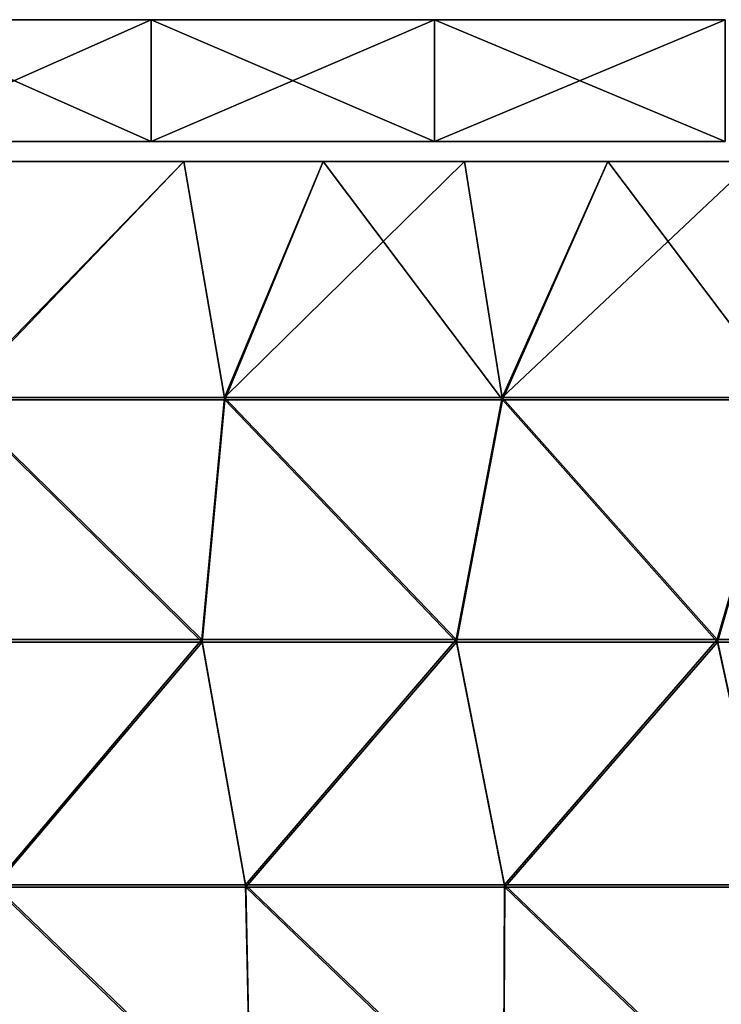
# Model space of a CAD drawing. Header units: millimetres. Extents: x -101 to 102, y -40 to 284.
# Tile 33 of 183: x -64 to -52, y 37 to 53. Entities that reach past the tile are written whole.
import ezdxf

# ---------------------------------------------------------------- set-up
doc = ezdxf.new("R2010")
doc.units = ezdxf.units.MM
doc.header["$LTSCALE"] = 65.185185
for name, color, linetype in [('129', 7, 'CONTINUOUS'), ('133', 7, 'CONTINUOUS'), ('148', 7, 'CONTINUOUS'), ('149', 7, 'CONTINUOUS'), ('151', 7, 'CONTINUOUS'), ('152', 7, 'CONTINUOUS'), ('153', 7, 'CONTINUOUS'), ('158', 7, 'CONTINUOUS')]:
    doc.layers.add(name, color=color, linetype=linetype)

msp = doc.modelspace()

# ---------------------------------------------------------------- linework, layer by layer
at = {"layer": '129', "color": 7, "linetype": 'Continuous'}
for points in [[(-61.133, 50.57, -50.802), (-64.886, 46.699, -46.849), (-65.599, 50.57, -47.81), (-61.133, 50.57, -50.802)], [(-60.467, 46.699, -49.809), (-64.886, 46.699, -46.849), (-61.133, 50.57, -50.802), (-60.467, 46.699, -49.809)], [(-58.848, 50.57, -52.22), (-60.467, 46.699, -49.809), (-61.133, 50.57, -50.802), (-58.848, 50.57, -52.22)], [(-55.913, 46.699, -52.557), (-60.467, 46.699, -49.809), (-56.529, 50.57, -53.582), (-55.913, 46.699, -52.557)], [(-56.529, 50.57, -53.582), (-60.467, 46.699, -49.809), (-58.848, 50.57, -52.22), (-56.529, 50.57, -53.582)], [(-54.179, 50.57, -54.89), (-55.913, 46.699, -52.557), (-56.529, 50.57, -53.582), (-54.179, 50.57, -54.89)], [(-51.235, 46.699, -55.087), (-55.913, 46.699, -52.557), (-51.8, 50.57, -56.141), (-51.235, 46.699, -55.087)], [(-51.8, 50.57, -56.141), (-55.913, 46.699, -52.557), (-54.179, 50.57, -54.89), (-51.8, 50.57, -56.141)], [(-60.839, 42.726, -48.387), (-64.894, 42.726, -45.623), (-64.886, 46.699, -46.849), (-60.839, 42.726, -48.387)], [(-60.467, 46.699, -49.809), (-60.839, 42.726, -48.387), (-64.886, 46.699, -46.849), (-60.467, 46.699, -49.809)], [(-56.666, 42.726, -50.969), (-60.839, 42.726, -48.387), (-60.467, 46.699, -49.809), (-56.666, 42.726, -50.969)], [(-55.913, 46.699, -52.557), (-56.666, 42.726, -50.969), (-60.467, 46.699, -49.809), (-55.913, 46.699, -52.557)], [(-52.385, 42.726, -53.366), (-56.666, 42.726, -50.969), (-55.913, 46.699, -52.557), (-52.385, 42.726, -53.366)], [(-51.235, 46.699, -55.087), (-52.385, 42.726, -53.366), (-55.913, 46.699, -52.557), (-51.235, 46.699, -55.087)], [(-48.002, 42.726, -55.572), (-52.385, 42.726, -53.366), (-51.235, 46.699, -55.087), (-48.002, 42.726, -55.572)], [(-60.839, 42.726, -48.387), (-64.248, 38.704, -45.13), (-64.894, 42.726, -45.623), (-60.839, 42.726, -48.387)], [(-60.121, 38.704, -47.926), (-64.248, 38.704, -45.13), (-60.839, 42.726, -48.387), (-60.121, 38.704, -47.926)], [(-56.666, 42.726, -50.969), (-60.121, 38.704, -47.926), (-60.839, 42.726, -48.387), (-56.666, 42.726, -50.969)], [(-55.872, 38.704, -50.534), (-60.121, 38.704, -47.926), (-56.666, 42.726, -50.969), (-55.872, 38.704, -50.534)], [(-52.385, 42.726, -53.366), (-55.872, 38.704, -50.534), (-56.666, 42.726, -50.969), (-52.385, 42.726, -53.366)], [(-51.51, 38.704, -52.949), (-55.872, 38.704, -50.534), (-52.385, 42.726, -53.366), (-51.51, 38.704, -52.949)], [(-48.002, 42.726, -55.572), (-51.51, 38.704, -52.949), (-52.385, 42.726, -53.366), (-48.002, 42.726, -55.572)], [(-60.035, 34.645, -47.32), (-64.063, 34.645, -44.579), (-64.248, 38.704, -45.13), (-60.035, 34.645, -47.32)], [(-60.121, 38.704, -47.926), (-60.035, 34.645, -47.32), (-64.248, 38.704, -45.13), (-60.121, 38.704, -47.926)], [(-55.889, 34.645, -49.88), (-60.035, 34.645, -47.32), (-60.121, 38.704, -47.926), (-55.889, 34.645, -49.88)], [(-55.872, 38.704, -50.534), (-55.889, 34.645, -49.88), (-60.121, 38.704, -47.926), (-55.872, 38.704, -50.534)], [(-51.635, 34.645, -52.255), (-55.889, 34.645, -49.88), (-55.872, 38.704, -50.534), (-51.635, 34.645, -52.255)], [(-51.51, 38.704, -52.949), (-51.635, 34.645, -52.255), (-55.872, 38.704, -50.534), (-51.51, 38.704, -52.949)]]:
    msp.add_3dface(points, dxfattribs=at)
at = {"layer": '133', "color": 7, "linetype": 'Continuous'}
for points in [[(-61.133, 50.57, 50.802), (-65.599, 50.57, 47.81), (-64.879, 46.66, 46.84), (-61.133, 50.57, 50.802)], [(-60.461, 46.66, 49.8), (-61.133, 50.57, 50.802), (-64.879, 46.66, 46.84), (-60.461, 46.66, 49.8)], [(-58.848, 50.57, 52.22), (-61.133, 50.57, 50.802), (-60.461, 46.66, 49.8), (-58.848, 50.57, 52.22)], [(-55.908, 46.66, 52.547), (-58.848, 50.57, 52.22), (-60.461, 46.66, 49.8), (-55.908, 46.66, 52.547)], [(-56.529, 50.57, 53.582), (-58.848, 50.57, 52.22), (-55.908, 46.66, 52.547), (-56.529, 50.57, 53.582)], [(-54.179, 50.57, 54.89), (-56.529, 50.57, 53.582), (-55.908, 46.66, 52.547), (-54.179, 50.57, 54.89)], [(-51.23, 46.66, 55.077), (-54.179, 50.57, 54.89), (-55.908, 46.66, 52.547), (-51.23, 46.66, 55.077)], [(-51.8, 50.57, 56.141), (-54.179, 50.57, 54.89), (-51.23, 46.66, 55.077), (-51.8, 50.57, 56.141)], [(-60.835, 42.686, 48.379), (-64.879, 46.66, 46.84), (-64.889, 42.686, 45.616), (-60.835, 42.686, 48.379)], [(-60.461, 46.66, 49.8), (-64.879, 46.66, 46.84), (-60.835, 42.686, 48.379), (-60.461, 46.66, 49.8)], [(-56.663, 42.686, 50.961), (-60.461, 46.66, 49.8), (-60.835, 42.686, 48.379), (-56.663, 42.686, 50.961)], [(-55.908, 46.66, 52.547), (-60.461, 46.66, 49.8), (-56.663, 42.686, 50.961), (-55.908, 46.66, 52.547)], [(-52.382, 42.686, 53.357), (-55.908, 46.66, 52.547), (-56.663, 42.686, 50.961), (-52.382, 42.686, 53.357)], [(-51.23, 46.66, 55.077), (-55.908, 46.66, 52.547), (-52.382, 42.686, 53.357), (-51.23, 46.66, 55.077)], [(-48, 42.686, 55.563), (-51.23, 46.66, 55.077), (-52.382, 42.686, 53.357), (-48, 42.686, 55.563)], [(-60.835, 42.686, 48.379), (-64.889, 42.686, 45.616), (-64.245, 38.663, 45.124), (-60.835, 42.686, 48.379)], [(-60.117, 38.663, 47.921), (-60.835, 42.686, 48.379), (-64.245, 38.663, 45.124), (-60.117, 38.663, 47.921)], [(-56.663, 42.686, 50.961), (-60.835, 42.686, 48.379), (-60.117, 38.663, 47.921), (-56.663, 42.686, 50.961)], [(-55.869, 38.663, 50.529), (-56.663, 42.686, 50.961), (-60.117, 38.663, 47.921), (-55.869, 38.663, 50.529)], [(-52.382, 42.686, 53.357), (-56.663, 42.686, 50.961), (-55.869, 38.663, 50.529), (-52.382, 42.686, 53.357)], [(-51.507, 38.663, 52.943), (-52.382, 42.686, 53.357), (-55.869, 38.663, 50.529), (-51.507, 38.663, 52.943)], [(-48, 42.686, 55.563), (-52.382, 42.686, 53.357), (-51.507, 38.663, 52.943), (-48, 42.686, 55.563)], [(-60.117, 38.663, 47.921), (-64.245, 38.663, 45.124), (-60.033, 34.605, 47.316), (-60.117, 38.663, 47.921)], [(-60.033, 34.605, 47.316), (-64.245, 38.663, 45.124), (-64.061, 34.605, 44.575), (-60.033, 34.605, 47.316)], [(-55.869, 38.663, 50.529), (-60.117, 38.663, 47.921), (-55.889, 34.605, 49.876), (-55.869, 38.663, 50.529)], [(-55.889, 34.605, 49.876), (-60.117, 38.663, 47.921), (-60.033, 34.605, 47.316), (-55.889, 34.605, 49.876)], [(-51.635, 34.605, 52.25), (-55.869, 38.663, 50.529), (-55.889, 34.605, 49.876), (-51.635, 34.605, 52.25)], [(-51.507, 38.663, 52.943), (-55.869, 38.663, 50.529), (-51.635, 34.605, 52.25), (-51.507, 38.663, 52.943)]]:
    msp.add_3dface(points, dxfattribs=at)
at = {"layer": '148', "color": 7, "linetype": 'Continuous'}
for points in [[(-61.228, 52.9, 48.193), (-58.75, 52.9, 47.96), (-61.25, 52.9, 47.96), (-61.228, 52.9, 48.193)], [(-61.25, 52.9, 47.96), (-58.75, 52.9, 47.96), (-58.772, 52.9, 47.727), (-61.25, 52.9, 47.96)], [(-61.228, 52.9, 47.727), (-61.25, 52.9, 47.96), (-58.772, 52.9, 47.727), (-61.228, 52.9, 47.727)], [(-58.772, 52.9, 48.193), (-58.75, 52.9, 47.96), (-61.228, 52.9, 48.193), (-58.772, 52.9, 48.193)], [(-61.166, 52.9, 48.411), (-58.772, 52.9, 48.193), (-61.228, 52.9, 48.193), (-61.166, 52.9, 48.411)], [(-61.166, 52.9, 47.509), (-61.228, 52.9, 47.727), (-58.834, 52.9, 47.509), (-61.166, 52.9, 47.509)], [(-58.834, 52.9, 47.509), (-61.228, 52.9, 47.727), (-58.772, 52.9, 47.727), (-58.834, 52.9, 47.509)], [(-58.834, 52.9, 48.411), (-58.772, 52.9, 48.193), (-61.166, 52.9, 48.411), (-58.834, 52.9, 48.411)], [(-61.062, 52.9, 48.618), (-58.834, 52.9, 48.411), (-61.166, 52.9, 48.411), (-61.062, 52.9, 48.618)], [(-61.062, 52.9, 47.302), (-61.166, 52.9, 47.509), (-58.938, 52.9, 47.302), (-61.062, 52.9, 47.302)], [(-58.938, 52.9, 47.302), (-61.166, 52.9, 47.509), (-58.834, 52.9, 47.509), (-58.938, 52.9, 47.302)], [(-58.938, 52.9, 48.618), (-58.834, 52.9, 48.411), (-61.062, 52.9, 48.618), (-58.938, 52.9, 48.618)], [(-60.924, 52.9, 48.801), (-58.938, 52.9, 48.618), (-61.062, 52.9, 48.618), (-60.924, 52.9, 48.801)], [(-60.924, 52.9, 47.119), (-61.062, 52.9, 47.302), (-59.076, 52.9, 47.119), (-60.924, 52.9, 47.119)], [(-59.076, 52.9, 47.119), (-61.062, 52.9, 47.302), (-58.938, 52.9, 47.302), (-59.076, 52.9, 47.119)], [(-59.076, 52.9, 48.801), (-58.938, 52.9, 48.618), (-60.924, 52.9, 48.801), (-59.076, 52.9, 48.801)], [(-60.753, 52.9, 48.958), (-59.076, 52.9, 48.801), (-60.924, 52.9, 48.801), (-60.753, 52.9, 48.958)], [(-60.753, 52.9, 46.963), (-60.924, 52.9, 47.119), (-59.247, 52.9, 46.962), (-60.753, 52.9, 46.963)], [(-59.247, 52.9, 46.962), (-60.924, 52.9, 47.119), (-59.076, 52.9, 47.119), (-59.247, 52.9, 46.962)], [(-59.247, 52.9, 48.957), (-59.076, 52.9, 48.801), (-60.753, 52.9, 48.958), (-59.247, 52.9, 48.957)], [(-60.558, 52.9, 49.078), (-59.247, 52.9, 48.957), (-60.753, 52.9, 48.958), (-60.558, 52.9, 49.078)], [(-60.558, 52.9, 46.842), (-60.753, 52.9, 46.963), (-59.442, 52.9, 46.842), (-60.558, 52.9, 46.842)], [(-59.442, 52.9, 46.842), (-60.753, 52.9, 46.963), (-59.247, 52.9, 46.962), (-59.442, 52.9, 46.842)], [(-59.442, 52.9, 49.078), (-59.247, 52.9, 48.957), (-60.558, 52.9, 49.078), (-59.442, 52.9, 49.078)], [(-60.341, 52.9, 49.162), (-59.442, 52.9, 49.078), (-60.558, 52.9, 49.078), (-60.341, 52.9, 49.162)], [(-60.341, 52.9, 46.758), (-60.558, 52.9, 46.842), (-59.659, 52.9, 46.758), (-60.341, 52.9, 46.758)], [(-59.659, 52.9, 46.758), (-60.558, 52.9, 46.842), (-59.442, 52.9, 46.842), (-59.659, 52.9, 46.758)], [(-59.659, 52.9, 49.162), (-59.442, 52.9, 49.078), (-60.341, 52.9, 49.162), (-59.659, 52.9, 49.162)], [(-60.116, 52.9, 49.204), (-59.659, 52.9, 49.162), (-60.341, 52.9, 49.162), (-60.116, 52.9, 49.204)], [(-60.116, 52.9, 46.716), (-60.341, 52.9, 46.758), (-59.884, 52.9, 46.716), (-60.116, 52.9, 46.716)], [(-59.884, 52.9, 46.716), (-60.341, 52.9, 46.758), (-59.659, 52.9, 46.758), (-59.884, 52.9, 46.716)], [(-59.884, 52.9, 49.204), (-59.659, 52.9, 49.162), (-60.116, 52.9, 49.204), (-59.884, 52.9, 49.204)]]:
    msp.add_3dface(points, dxfattribs=at)
at = {"layer": '149', "color": 7, "linetype": 'Continuous'}
for points in [[(-61.228, 52.9, -47.727), (-58.75, 52.9, -47.96), (-61.25, 52.9, -47.96), (-61.228, 52.9, -47.727)], [(-61.25, 52.9, -47.96), (-58.75, 52.9, -47.96), (-58.772, 52.9, -48.193), (-61.25, 52.9, -47.96)], [(-61.228, 52.9, -48.193), (-61.25, 52.9, -47.96), (-58.772, 52.9, -48.193), (-61.228, 52.9, -48.193)], [(-58.772, 52.9, -47.727), (-58.75, 52.9, -47.96), (-61.228, 52.9, -47.727), (-58.772, 52.9, -47.727)], [(-61.166, 52.9, -47.509), (-58.772, 52.9, -47.727), (-61.228, 52.9, -47.727), (-61.166, 52.9, -47.509)], [(-61.166, 52.9, -48.411), (-61.228, 52.9, -48.193), (-58.834, 52.9, -48.411), (-61.166, 52.9, -48.411)], [(-58.834, 52.9, -48.411), (-61.228, 52.9, -48.193), (-58.772, 52.9, -48.193), (-58.834, 52.9, -48.411)], [(-58.834, 52.9, -47.509), (-58.772, 52.9, -47.727), (-61.166, 52.9, -47.509), (-58.834, 52.9, -47.509)], [(-61.062, 52.9, -47.302), (-58.834, 52.9, -47.509), (-61.166, 52.9, -47.509), (-61.062, 52.9, -47.302)], [(-61.062, 52.9, -48.618), (-61.166, 52.9, -48.411), (-58.938, 52.9, -48.618), (-61.062, 52.9, -48.618)], [(-58.938, 52.9, -48.618), (-61.166, 52.9, -48.411), (-58.834, 52.9, -48.411), (-58.938, 52.9, -48.618)], [(-58.938, 52.9, -47.302), (-58.834, 52.9, -47.509), (-61.062, 52.9, -47.302), (-58.938, 52.9, -47.302)], [(-60.924, 52.9, -47.119), (-58.938, 52.9, -47.302), (-61.062, 52.9, -47.302), (-60.924, 52.9, -47.119)], [(-60.924, 52.9, -48.801), (-61.062, 52.9, -48.618), (-59.076, 52.9, -48.801), (-60.924, 52.9, -48.801)], [(-59.076, 52.9, -48.801), (-61.062, 52.9, -48.618), (-58.938, 52.9, -48.618), (-59.076, 52.9, -48.801)], [(-59.076, 52.9, -47.119), (-58.938, 52.9, -47.302), (-60.924, 52.9, -47.119), (-59.076, 52.9, -47.119)], [(-60.753, 52.9, -46.962), (-59.076, 52.9, -47.119), (-60.924, 52.9, -47.119), (-60.753, 52.9, -46.962)], [(-60.753, 52.9, -48.957), (-60.924, 52.9, -48.801), (-59.247, 52.9, -48.958), (-60.753, 52.9, -48.957)], [(-59.247, 52.9, -48.958), (-60.924, 52.9, -48.801), (-59.076, 52.9, -48.801), (-59.247, 52.9, -48.958)], [(-59.247, 52.9, -46.963), (-59.076, 52.9, -47.119), (-60.753, 52.9, -46.962), (-59.247, 52.9, -46.963)], [(-60.558, 52.9, -46.842), (-59.247, 52.9, -46.963), (-60.753, 52.9, -46.962), (-60.558, 52.9, -46.842)], [(-60.558, 52.9, -49.078), (-60.753, 52.9, -48.957), (-59.442, 52.9, -49.078), (-60.558, 52.9, -49.078)], [(-59.442, 52.9, -49.078), (-60.753, 52.9, -48.957), (-59.247, 52.9, -48.958), (-59.442, 52.9, -49.078)], [(-59.442, 52.9, -46.842), (-59.247, 52.9, -46.963), (-60.558, 52.9, -46.842), (-59.442, 52.9, -46.842)], [(-60.341, 52.9, -46.758), (-59.442, 52.9, -46.842), (-60.558, 52.9, -46.842), (-60.341, 52.9, -46.758)], [(-60.341, 52.9, -49.162), (-60.558, 52.9, -49.078), (-59.659, 52.9, -49.162), (-60.341, 52.9, -49.162)], [(-59.659, 52.9, -49.162), (-60.558, 52.9, -49.078), (-59.442, 52.9, -49.078), (-59.659, 52.9, -49.162)], [(-59.659, 52.9, -46.758), (-59.442, 52.9, -46.842), (-60.341, 52.9, -46.758), (-59.659, 52.9, -46.758)], [(-60.116, 52.9, -46.716), (-59.659, 52.9, -46.758), (-60.341, 52.9, -46.758), (-60.116, 52.9, -46.716)], [(-60.116, 52.9, -49.204), (-60.341, 52.9, -49.162), (-59.884, 52.9, -49.204), (-60.116, 52.9, -49.204)], [(-59.884, 52.9, -49.204), (-60.341, 52.9, -49.162), (-59.659, 52.9, -49.162), (-59.884, 52.9, -49.204)], [(-59.884, 52.9, -46.716), (-59.659, 52.9, -46.758), (-60.116, 52.9, -46.716), (-59.884, 52.9, -46.716)]]:
    msp.add_3dface(points, dxfattribs=at)
at = {"layer": '151', "color": 7, "linetype": 'Continuous'}
for points in [[(-61.668, 50.9, 51.406), (-66.172, 50.9, 48.388), (-61.668, 50.9, -51.647), (-61.668, 50.9, 51.406)], [(-61.668, 50.9, -51.647), (-66.172, 50.9, 48.388), (-66.172, 50.9, -48.629), (-61.668, 50.9, -51.647)], [(-57.022, 50.9, 54.211), (-61.668, 50.9, 51.406), (-57.022, 50.9, -54.452), (-57.022, 50.9, 54.211)], [(-57.022, 50.9, -54.452), (-61.668, 50.9, 51.406), (-61.668, 50.9, -51.647), (-57.022, 50.9, -54.452)], [(-52.254, 50.9, 56.791), (-57.022, 50.9, 54.211), (-52.254, 50.9, -57.032), (-52.254, 50.9, 56.791)], [(-52.254, 50.9, -57.032), (-57.022, 50.9, 54.211), (-57.022, 50.9, -54.452), (-52.254, 50.9, -57.032)]]:
    msp.add_3dface(points, dxfattribs=at)
at = {"layer": '152', "color": 7, "linetype": 'Continuous'}
for points in [[(-61.668, 52.9, -51.647), (-66.172, 52.9, -48.629), (-61.668, 52.9, 51.406), (-61.668, 52.9, -51.647)], [(-61.668, 52.9, 51.406), (-66.172, 52.9, -48.629), (-66.172, 52.9, 48.388), (-61.668, 52.9, 51.406)], [(-57.022, 52.9, -54.452), (-61.668, 52.9, -51.647), (-57.022, 52.9, 54.211), (-57.022, 52.9, -54.452)], [(-57.022, 52.9, 54.211), (-61.668, 52.9, -51.647), (-61.668, 52.9, 51.406), (-57.022, 52.9, 54.211)], [(-52.254, 52.9, -57.032), (-57.022, 52.9, -54.452), (-52.254, 52.9, 56.791), (-52.254, 52.9, -57.032)], [(-52.254, 52.9, 56.791), (-57.022, 52.9, -54.452), (-57.022, 52.9, 54.211), (-52.254, 52.9, 56.791)]]:
    msp.add_3dface(points, dxfattribs=at)
at = {"layer": '153', "color": 7, "linetype": 'Continuous'}
for points in [[(-61.668, 50.9, -51.647), (-66.172, 50.9, -48.629), (-61.668, 52.9, -51.647), (-61.668, 50.9, -51.647)], [(-66.172, 50.9, -48.629), (-66.172, 52.9, -48.629), (-61.668, 52.9, -51.647), (-66.172, 50.9, -48.629)], [(-57.022, 50.9, -54.452), (-61.668, 50.9, -51.647), (-57.022, 52.9, -54.452), (-57.022, 50.9, -54.452)], [(-61.668, 50.9, -51.647), (-61.668, 52.9, -51.647), (-57.022, 52.9, -54.452), (-61.668, 50.9, -51.647)], [(-52.254, 50.9, -57.032), (-57.022, 50.9, -54.452), (-52.254, 52.9, -57.032), (-52.254, 50.9, -57.032)], [(-57.022, 50.9, -54.452), (-57.022, 52.9, -54.452), (-52.254, 52.9, -57.032), (-57.022, 50.9, -54.452)]]:
    msp.add_3dface(points, dxfattribs=at)
at = {"layer": '158', "color": 7, "linetype": 'Continuous'}
for points in [[(-66.172, 50.9, 48.388), (-61.668, 50.9, 51.406), (-66.172, 52.9, 48.388), (-66.172, 50.9, 48.388)], [(-61.668, 50.9, 51.406), (-61.668, 52.9, 51.406), (-66.172, 52.9, 48.388), (-61.668, 50.9, 51.406)], [(-61.668, 50.9, 51.406), (-57.022, 50.9, 54.211), (-61.668, 52.9, 51.406), (-61.668, 50.9, 51.406)], [(-57.022, 50.9, 54.211), (-57.022, 52.9, 54.211), (-61.668, 52.9, 51.406), (-57.022, 50.9, 54.211)], [(-57.022, 50.9, 54.211), (-52.254, 50.9, 56.791), (-57.022, 52.9, 54.211), (-57.022, 50.9, 54.211)], [(-52.254, 50.9, 56.791), (-52.254, 52.9, 56.791), (-57.022, 52.9, 54.211), (-52.254, 50.9, 56.791)]]:
    msp.add_3dface(points, dxfattribs=at)

doc.saveas('drawing.dxf')
